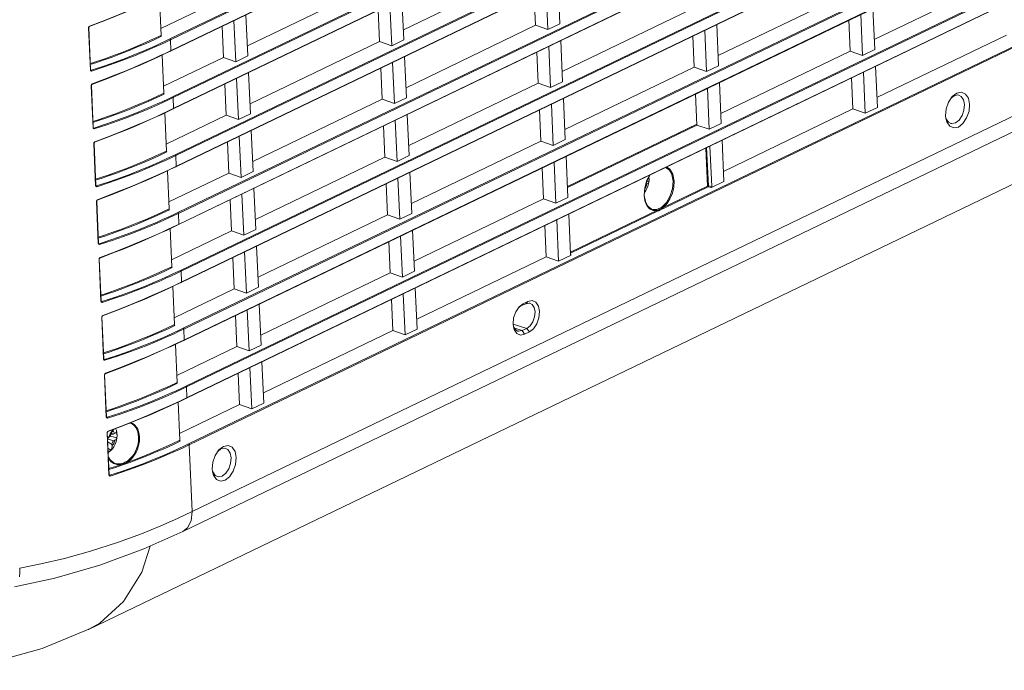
# Model space of a CAD drawing. Header units: millimetres. Extents: x 3925 to 5043, y -86 to 778.
# Tile 26 of 256: x 4085 to 4118, y 70 to 93. Entities that reach past the tile are written whole.
import ezdxf

# ---------------------------------------------------------------- set-up
doc = ezdxf.new("R2010")
doc.units = ezdxf.units.MM
doc.header["$LTSCALE"] = 46.255
for name, color, linetype in [('85-1A626G050DXF_CONTINUOUS_LINE', 7, 'CONTINUOUS'), ('H30-BOTTOM-CDXF_CONTINUOUS_LINE', 7, 'CONTINUOUS'), ('H30-LEFT-COVDXF_CONTINUOUS_LINE', 7, 'CONTINUOUS')]:
    doc.layers.add(name, color=color, linetype=linetype)

msp = doc.modelspace()

# ---------------------------------------------------------------- linework, layer by layer
at = {"layer": '85-1A626G050DXF_CONTINUOUS_LINE', "color": 7, "linetype": 'Continuous', "lineweight": 0}
for p, q in [((4106.1073, 87.0279), (4106.0672, 87.0086)), ((4106.102, 87.1217), (4106.175, 87.1021)), ((4106.1776, 87.1314), (4106.175, 87.1021)), ((4106.0671, 86.7976), (4106.02, 86.7326)), ((4087.8182, 78.4879), (4087.9182, 78.5021)), ((4087.8341, 78.428), (4087.8313, 78.4897)), ((4087.9736, 78.5262), (4087.9335, 78.5068)), ((4088.0096, 78.6892), (4088.0342, 78.6238)), ((4087.7403, 78.2369), (4087.8831, 78.1522)), ((4087.7497, 78.3327), (4087.9441, 78.276)), ((4087.7804, 78.4022), (4087.8341, 78.428)), ((4087.8341, 78.428), (4088.052, 78.3696)), ((4087.8857, 78.0955), (4087.8831, 78.1522)), ((4087.9842, 78.2953), (4087.9441, 78.276)), ((4088.0545, 78.3988), (4088.052, 78.3696)), ((4087.7506, 78.0131), (4087.846, 77.9519)), ((4087.7783, 77.9116), (4087.7558, 77.9015))]:
    msp.add_line(p, q, dxfattribs=at)
for points in [[(4106.1736, 87.2582), (4106.1747, 87.25), (4106.1773, 87.2203), (4106.1787, 87.1905)], [(4106.1755, 87.2617), (4106.1805, 87.1919), (4106.1759, 87.108)], [(4106.1073, 87.0279), (4106.0972, 86.9903), (4106.0843, 86.9537), (4106.0687, 86.9187), (4106.0507, 86.8857), (4106.0315, 86.8566)], [(4106.1759, 87.108), (4106.1616, 87.0253), (4106.1384, 86.9455), (4106.1067, 86.8689), (4106.0671, 86.7976)], [(4106.175, 87.1021), (4106.1678, 87.0809), (4106.154, 87.0612), (4106.1337, 87.0433), (4106.1073, 87.0279)], [(4106.1787, 87.1905), (4106.1788, 87.1609), (4106.1776, 87.1314)], [(4087.864, 78.5677), (4087.866, 78.5504), (4087.8705, 78.5348), (4087.8773, 78.5217), (4087.8861, 78.5116), (4087.8965, 78.5049), (4087.9082, 78.5018), (4087.9182, 78.5021)], [(4087.9053, 78.6094), (4087.9067, 78.6088), (4087.9268, 78.5942), (4087.9449, 78.5754), (4087.9606, 78.5526), (4087.9736, 78.5262)], [(4087.9182, 78.5021), (4087.9207, 78.5025), (4087.9335, 78.5068)], [(4087.9736, 78.5262), (4087.9953, 78.5373), (4088.0131, 78.5482), (4088.027, 78.5585), (4088.0368, 78.5681), (4088.0424, 78.577)], [(4088.0342, 78.6238), (4088.0514, 78.5427), (4088.0574, 78.4593), (4088.0528, 78.3754)], [(4088.0424, 78.577), (4088.0477, 78.5473), (4088.0516, 78.5175), (4088.0543, 78.4877), (4088.0556, 78.458)], [(4087.9441, 78.276), (4087.9315, 78.2681), (4087.9195, 78.257), (4087.9086, 78.243), (4087.8992, 78.2267), (4087.8917, 78.2088), (4087.8864, 78.1899), (4087.8835, 78.1708), (4087.8831, 78.1522)], [(4087.9842, 78.2953), (4087.9741, 78.2578), (4087.9612, 78.2212), (4087.9456, 78.1861), (4087.9276, 78.1532), (4087.9076, 78.1228), (4087.8857, 78.0955)], [(4088.0528, 78.3754), (4088.0385, 78.2928), (4088.0154, 78.2129), (4087.9836, 78.1364), (4087.9441, 78.0651), (4087.897, 78.0001)], [(4088.052, 78.3696), (4088.0447, 78.3484), (4088.0309, 78.3286), (4088.0106, 78.3108), (4087.9842, 78.2953)], [(4088.0556, 78.458), (4088.0557, 78.4283), (4088.0545, 78.3988)], [(4087.897, 78.0001), (4087.8432, 77.9432), (4087.786, 77.8975), (4087.7567, 77.8805)], [(4087.846, 77.9519), (4087.825, 77.9375), (4087.8024, 77.924), (4087.7783, 77.9116)], [(4087.8857, 78.0955), (4087.8856, 78.0679), (4087.8831, 78.0445), (4087.8792, 78.0246), (4087.8743, 78.0074), (4087.8686, 77.992), (4087.862, 77.978), (4087.8545, 77.9646), (4087.846, 77.9519)]]:
    msp.add_lwpolyline(points, dxfattribs=at)
at = {"layer": 'H30-BOTTOM-CDXF_CONTINUOUS_LINE', "color": 7, "linetype": 'Continuous', "lineweight": 0}
for p, q in [((4087.084, 71.8456), (4135.4122, 95.1325)), ((4104.8893, 87.6273), (4104.888, 87.655)), ((4103.8475, 87.1254), (4103.8109, 87.136)), ((4087.0835, 71.8468), (4087.093, 71.8513))]:
    msp.add_line(p, q, dxfattribs=at)
for points in [[(4087.093, 71.8513), (4087.4686, 72.0634), (4088.276, 72.7941), (4088.901, 73.7996), (4089.1858, 74.6859)], [(4076.6871, 71.0703), (4078.376, 70.672), (4080.2129, 70.4536), (4081.9891, 70.4657), (4083.7405, 70.7088), (4085.5036, 71.1946), (4087.093, 71.8513)]]:
    msp.add_lwpolyline(points, dxfattribs=at)
at = {"layer": 'H30-LEFT-COVDXF_CONTINUOUS_LINE', "color": 7, "linetype": 'Continuous', "lineweight": 0}
for p, q in [((4138.188, 115.2532), (4089.8598, 91.9663)), ((4138.2057, 115.2254), (4089.8775, 91.9386)), ((4089.8746, 91.563), (4138.2226, 114.8592)), ((4089.8788, 91.5543), (4138.207, 114.8411)), ((4138.2788, 113.2818), (4089.9505, 89.9949)), ((4138.2964, 113.254), (4089.9682, 89.9672)), ((4089.9654, 89.5916), (4138.3133, 112.8878)), ((4089.9695, 89.5829), (4138.2977, 112.8698)), ((4138.3695, 111.3104), (4090.0413, 88.0236)), ((4138.3872, 111.2826), (4090.0589, 87.9958)), ((4090.0561, 87.6202), (4138.404, 110.9164)), ((4090.0602, 87.6115), (4138.3885, 110.8984)), ((4138.4602, 109.339), (4090.132, 86.0522)), ((4138.4779, 109.3113), (4090.1497, 86.0244)), ((4090.1468, 85.6488), (4138.4947, 108.9451)), ((4090.151, 85.6401), (4138.4792, 108.927)), ((4138.551, 107.3676), (4090.2227, 84.0808)), ((4138.5686, 107.3399), (4090.2404, 84.053)), ((4090.2376, 83.6774), (4138.5855, 106.9737)), ((4090.2417, 83.6688), (4138.5699, 106.9556)), ((4138.6417, 105.3962), (4090.3135, 82.1094)), ((4138.6593, 105.3685), (4090.3311, 82.0816)), ((4090.3283, 81.706), (4138.6762, 105.0023)), ((4090.3324, 81.6974), (4138.6607, 104.9842)), ((4138.7324, 103.4248), (4090.4042, 80.138)), ((4138.7501, 103.3971), (4090.4218, 80.1103)), ((4090.419, 79.7347), (4138.7669, 103.0309)), ((4090.4232, 79.726), (4138.7514, 103.0128)), ((4138.8231, 101.4534), (4090.4949, 78.1666)), ((4138.8408, 101.4257), (4090.5126, 78.1389)), ((4138.9456, 99.148), (4090.6174, 75.8611)), ((4138.6236, 98.467), (4090.2954, 75.1802)), ((4097.8121, 92.2776), (4102.2221, 94.4026)), ((4113.849, 91.9445), (4118.2591, 94.0695)), ((4092.4967, 91.7315), (4096.9067, 93.8565)), ((4102.7336, 92.2839), (4102.669, 93.6871)), ((4103.0787, 93.8844), (4103.1433, 92.4813)), ((4089.5599, 92.09), (4089.5002, 93.389)), ((4089.5491, 92.3263), (4091.5913, 93.3104)), ((4097.7633, 93.3383), (4097.8278, 91.9352)), ((4102.2641, 93.4919), (4102.3129, 92.4312)), ((4108.5336, 91.3984), (4112.9437, 93.5234)), ((4096.9487, 92.9458), (4096.9975, 91.8851)), ((4097.4182, 91.7378), (4097.3536, 93.141)), ((4103.2182, 90.8523), (4107.6283, 92.9773)), ((4113.8002, 93.0053), (4113.8648, 91.6021)), ((4092.1028, 91.1917), (4092.0382, 92.5949)), ((4092.4479, 92.7922), (4092.5124, 91.3891)), ((4112.9856, 92.6127), (4113.0344, 91.552)), ((4113.4552, 91.4047), (4113.3906, 92.8079)), ((4087.1472, 90.9076), (4087.0811, 92.3443)), ((4087.1568, 90.9157), (4087.0907, 92.3523)), ((4087.0952, 92.387), (4087.1179, 92.4044)), ((4091.6333, 92.3997), (4091.6821, 91.339)), ((4097.9028, 90.3062), (4102.3129, 92.4312)), ((4102.3129, 92.4312), (4102.7336, 92.2839)), ((4103.1433, 92.4813), (4102.7336, 92.2839)), ((4108.1398, 90.8586), (4108.0752, 92.2618)), ((4108.4848, 92.4591), (4108.5494, 91.056)), ((4089.8775, 91.9386), (4089.8943, 91.5724)), ((4097.8278, 91.9352), (4097.4182, 91.7378)), ((4103.1694, 91.913), (4103.234, 90.5099)), ((4107.6702, 92.0666), (4107.719, 91.0059)), ((4113.9398, 89.9732), (4118.3498, 92.0981)), ((4089.6914, 91.4755), (4089.8746, 91.563)), ((4092.5874, 89.7601), (4096.9975, 91.8851)), ((4096.9975, 91.8851), (4097.4182, 91.7378)), ((4102.8244, 90.3125), (4102.7598, 91.7157)), ((4113.8648, 91.6021), (4113.4552, 91.4047)), ((4089.3017, 91.2835), (4089.4884, 91.3695)), ((4089.3166, 91.3013), (4089.5035, 91.3874)), ((4089.4884, 91.3695), (4089.676, 91.4575)), ((4089.5035, 91.3874), (4089.6914, 91.4755)), ((4089.6507, 90.1186), (4089.5909, 91.4176)), ((4089.6398, 90.3549), (4091.6821, 91.339)), ((4089.676, 91.4575), (4089.8788, 91.5543)), ((4091.6821, 91.339), (4092.1028, 91.1917)), ((4092.5124, 91.3891), (4092.1028, 91.1917)), ((4097.854, 91.3669), (4097.9186, 89.9638)), ((4102.3548, 91.5205), (4102.4036, 90.4598)), ((4108.6244, 89.4271), (4113.0344, 91.552)), ((4113.0344, 91.552), (4113.4552, 91.4047)), ((4087.174, 90.9031), (4087.1555, 90.9132)), ((4087.1616, 90.9043), (4087.1611, 90.9046)), ((4087.1616, 90.9043), (4087.1614, 90.9044)), ((4097.0394, 90.9744), (4097.0882, 89.9137)), ((4097.509, 89.7664), (4097.4444, 91.1696)), ((4103.3089, 88.8809), (4107.719, 91.0059)), ((4107.719, 91.0059), (4108.1398, 90.8586)), ((4108.5494, 91.056), (4108.1398, 90.8586)), ((4113.8909, 91.0339), (4113.9555, 89.6307)), ((4092.1936, 89.2203), (4092.129, 90.6235)), ((4092.5386, 90.8208), (4092.6032, 89.4177)), ((4113.0763, 90.6413), (4113.1251, 89.5806)), ((4113.5459, 89.4333), (4113.4813, 90.8365)), ((4087.238, 88.9362), (4087.1718, 90.3729)), ((4087.2476, 88.9443), (4087.1814, 90.3809)), ((4087.186, 90.4156), (4087.2086, 90.433)), ((4091.724, 90.4283), (4091.7728, 89.3676)), ((4097.9935, 88.3348), (4102.4036, 90.4598)), ((4102.4036, 90.4598), (4102.8244, 90.3125)), ((4103.234, 90.5099), (4102.8244, 90.3125)), ((4108.2305, 88.8872), (4108.1659, 90.2904)), ((4108.5755, 90.4878), (4108.6401, 89.0846)), ((4089.9682, 89.9672), (4089.9851, 89.601)), ((4092.6781, 87.7887), (4097.0882, 89.9137)), ((4097.0882, 89.9137), (4097.509, 89.7664)), ((4097.9186, 89.9638), (4097.509, 89.7664)), ((4103.2601, 89.9417), (4103.3247, 88.5385)), ((4107.7609, 90.0952), (4107.8097, 89.0345)), ((4116.383, 89.8127), (4116.5094, 90.0014)), ((4116.4831, 89.962), (4116.5746, 90.0329)), ((4116.5094, 90.0014), (4116.6638, 90.1208)), ((4116.5746, 90.0329), (4116.7012, 90.0579)), ((4116.6638, 90.1208), (4116.822, 90.1521)), ((4116.7012, 90.0579), (4116.7355, 90.0513)), ((4089.7668, 89.4861), (4089.9695, 89.5829)), ((4089.7821, 89.5041), (4089.9654, 89.5916)), ((4102.9151, 88.3411), (4102.8505, 89.7443)), ((4108.7151, 87.4557), (4113.1251, 89.5806)), ((4113.1251, 89.5806), (4113.5459, 89.4333)), ((4113.9555, 89.6307), (4113.5459, 89.4333)), ((4089.3924, 89.3122), (4089.5791, 89.3981)), ((4089.4074, 89.33), (4089.5942, 89.416)), ((4089.5791, 89.3981), (4089.7668, 89.4861)), ((4089.5942, 89.416), (4089.7821, 89.5041)), ((4089.7414, 88.1472), (4089.6816, 89.4462)), ((4089.7305, 88.3835), (4091.7728, 89.3676)), ((4091.7728, 89.3676), (4092.1936, 89.2203)), ((4092.6032, 89.4177), (4092.1936, 89.2203)), ((4097.9447, 89.3955), (4098.0093, 87.9924)), ((4102.4455, 89.5491), (4102.4943, 88.4884)), ((4116.2924, 89.2547), (4116.2822, 89.347)), ((4116.3234, 89.1412), (4116.2924, 89.2547)), ((4087.2647, 88.9317), (4087.2462, 88.9418)), ((4087.2523, 88.9329), (4087.2518, 88.9332)), ((4087.2523, 88.9329), (4087.2521, 88.933)), ((4097.1301, 89.003), (4097.1789, 87.9423)), ((4097.5997, 87.795), (4097.5351, 89.1982)), ((4107.8085, 89.0622), (4103.3984, 86.9373)), ((4103.3997, 86.9096), (4107.8097, 89.0345)), ((4107.6317, 88.9771), (4107.633, 88.9494)), ((4107.8097, 89.0345), (4108.2305, 88.8872)), ((4108.6401, 89.0846), (4108.2305, 88.8872)), ((4092.2843, 87.2489), (4092.2197, 88.6521)), ((4092.6293, 88.8494), (4092.6939, 87.4463)), ((4107.1911, 88.7365), (4107.1899, 88.7642)), ((4087.3287, 86.9648), (4087.2626, 88.4015)), ((4087.3383, 86.9729), (4087.2722, 88.4096)), ((4087.2767, 88.4442), (4087.2993, 88.4616)), ((4091.8147, 88.4569), (4091.8635, 87.3962)), ((4098.0843, 86.3635), (4102.4943, 88.4884)), ((4102.4943, 88.4884), (4102.9151, 88.3411)), ((4103.3247, 88.5385), (4102.9151, 88.3411)), ((4108.1746, 86.9536), (4108.1149, 88.2507)), ((4108.2003, 86.9575), (4108.1403, 88.2629)), ((4108.3182, 86.9369), (4108.2546, 88.318)), ((4108.6663, 88.5164), (4108.7308, 87.1132)), ((4090.0589, 87.9958), (4090.0758, 87.6296)), ((4092.7689, 85.8174), (4097.1789, 87.9423)), ((4097.1789, 87.9423), (4097.5997, 87.795)), ((4098.0093, 87.9924), (4097.5997, 87.795)), ((4103.3509, 87.9703), (4103.4154, 86.5671)), ((4105.7793, 88.0845), (4105.8197, 88.0756)), ((4089.8575, 87.5148), (4090.0602, 87.6115)), ((4089.8728, 87.5327), (4090.0561, 87.6202)), ((4102.5362, 87.5777), (4102.5851, 86.517)), ((4103.0058, 86.3697), (4102.9412, 87.7729)), ((4089.4832, 87.3408), (4089.6698, 87.4268)), ((4089.4981, 87.3586), (4089.685, 87.4446)), ((4089.6698, 87.4268), (4089.8575, 87.5148)), ((4089.685, 87.4446), (4089.8728, 87.5327)), ((4089.8321, 86.1758), (4089.7723, 87.4748)), ((4089.8212, 86.4122), (4091.8635, 87.3962)), ((4091.8635, 87.3962), (4092.2843, 87.2489)), ((4092.6939, 87.4463), (4092.2843, 87.2489)), ((4097.6904, 85.8236), (4097.6258, 87.2268)), ((4098.0355, 87.4242), (4098.1, 86.021)), ((4087.3554, 86.9603), (4087.3369, 86.9704)), ((4087.343, 86.9616), (4087.3426, 86.9618)), ((4087.343, 86.9616), (4087.3428, 86.9616)), ((4092.7201, 86.8781), (4092.7846, 85.4749)), ((4097.2208, 87.0316), (4097.2697, 85.9709)), ((4108.1746, 86.9536), (4106.6555, 86.2216)), ((4108.1923, 86.9258), (4106.6731, 86.1938)), ((4108.3021, 86.9066), (4108.1923, 86.9258)), ((4108.3182, 86.9369), (4108.2003, 86.9575)), ((4108.7308, 87.1132), (4108.3021, 86.9066)), ((4092.375, 85.2775), (4092.3104, 86.6807)), ((4103.4154, 86.5671), (4103.0058, 86.3697)), ((4106.0385, 86.4454), (4106.0104, 86.6318)), ((4087.4194, 84.9935), (4087.3533, 86.4301)), ((4087.429, 85.0015), (4087.3629, 86.4382)), ((4087.3674, 86.4729), (4087.3901, 86.4902)), ((4091.9054, 86.4855), (4091.9543, 85.4248)), ((4098.175, 84.3921), (4102.5851, 86.517)), ((4102.5851, 86.517), (4103.0058, 86.3697)), ((4106.1025, 86.2921), (4106.0385, 86.4454)), ((4090.1497, 86.0244), (4090.1665, 85.6582)), ((4092.8596, 83.846), (4097.2697, 85.9709)), ((4097.2697, 85.9709), (4097.6904, 85.8236)), ((4098.1, 86.021), (4097.6904, 85.8236)), ((4103.4436, 85.9998), (4103.5072, 84.6187)), ((4106.4492, 86.1222), (4103.5033, 84.7027)), ((4106.4668, 86.0944), (4103.5049, 84.6673)), ((4089.7606, 85.4554), (4089.9482, 85.5434)), ((4089.7757, 85.4733), (4089.9636, 85.5613)), ((4089.9482, 85.5434), (4090.151, 85.6401)), ((4089.9636, 85.5613), (4090.1468, 85.6488)), ((4102.627, 85.6064), (4102.6758, 84.5456)), ((4103.0965, 84.3983), (4103.032, 85.8015)), ((4089.5739, 85.3694), (4089.7606, 85.4554)), ((4089.5888, 85.3872), (4089.7757, 85.4733)), ((4089.9229, 84.2044), (4089.8631, 85.5034)), ((4089.912, 84.4408), (4091.9543, 85.4248)), ((4091.9543, 85.4248), (4092.375, 85.2775)), ((4092.7846, 85.4749), (4092.375, 85.2775)), ((4097.7811, 83.8522), (4097.7166, 85.2554)), ((4098.1262, 85.4528), (4098.1908, 84.0496)), ((4087.4461, 84.989), (4087.4277, 84.999)), ((4087.4338, 84.9902), (4087.4333, 84.9904)), ((4087.4337, 84.9902), (4087.4336, 84.9902)), ((4092.8108, 84.9067), (4092.8754, 83.5035)), ((4097.3116, 85.0602), (4097.3604, 83.9995)), ((4092.4657, 83.3061), (4092.4012, 84.7093)), ((4098.2657, 82.4207), (4102.6758, 84.5456)), ((4102.6758, 84.5456), (4103.0965, 84.3983)), ((4103.5253, 84.6049), (4103.0965, 84.3983)), ((4103.5253, 84.6049), (4103.5179, 84.6127)), ((4087.5102, 83.0221), (4087.444, 84.4587)), ((4087.5197, 83.0301), (4087.4536, 84.4668)), ((4087.4582, 84.5015), (4087.4808, 84.5188)), ((4091.9962, 84.5141), (4092.045, 83.4534)), ((4090.2404, 84.053), (4090.2572, 83.6868)), ((4092.9503, 81.8746), (4097.3604, 83.9995)), ((4097.3604, 83.9995), (4097.7811, 83.8522)), ((4098.1908, 84.0496), (4097.7811, 83.8522)), ((4089.8513, 83.484), (4090.039, 83.572)), ((4089.8664, 83.5019), (4090.0543, 83.59)), ((4090.0136, 82.233), (4089.9538, 83.532)), ((4090.039, 83.572), (4090.2417, 83.6688)), ((4090.0543, 83.59), (4090.2376, 83.6774)), ((4089.6646, 83.398), (4089.8513, 83.484)), ((4089.6796, 83.4158), (4089.8664, 83.5019)), ((4090.0027, 82.4694), (4092.045, 83.4534)), ((4092.045, 83.4534), (4092.4657, 83.3061)), ((4092.8754, 83.5035), (4092.4657, 83.3061)), ((4097.8719, 81.8808), (4097.8073, 83.284)), ((4098.2169, 83.4814), (4098.2815, 82.0782)), ((4087.5369, 83.0176), (4087.5184, 83.0276)), ((4087.5245, 83.0188), (4087.524, 83.019)), ((4087.5245, 83.0188), (4087.5243, 83.0189)), ((4092.9015, 82.9353), (4092.9661, 81.5321)), ((4097.4023, 83.0889), (4097.4511, 82.0282)), ((4101.7515, 82.8358), (4101.8904, 82.9433)), ((4101.7593, 82.8256), (4101.8139, 82.8679)), ((4101.8139, 82.8679), (4101.9772, 82.9465)), ((4101.8904, 82.9433), (4101.8139, 82.8679)), ((4101.8904, 82.9433), (4102.0537, 83.022)), ((4102.0537, 83.022), (4101.9772, 82.9465)), ((4101.9772, 82.9465), (4102.0935, 82.9692)), ((4102.0537, 83.022), (4102.1961, 83.0502)), ((4102.0935, 82.9692), (4102.12, 82.9643)), ((4087.5489, 82.5301), (4087.5715, 82.5474)), ((4092.0869, 82.5428), (4092.1357, 81.482)), ((4092.5565, 81.3347), (4092.4919, 82.7379)), ((4101.6377, 82.6661), (4101.7515, 82.8358)), ((4087.6009, 81.0507), (4087.5348, 82.4873)), ((4087.6105, 81.0587), (4087.5444, 82.4954)), ((4101.5561, 82.1638), (4101.547, 82.2469)), ((4102.0159, 82.1058), (4101.5479, 82.2517)), ((4090.3311, 82.0816), (4090.348, 81.7154)), ((4093.0411, 79.9032), (4097.4511, 82.0282)), ((4097.4511, 82.0282), (4097.8719, 81.8808)), ((4098.2815, 82.0782), (4097.8719, 81.8808)), ((4101.5841, 82.0616), (4101.5561, 82.1638)), ((4101.8526, 82.0271), (4101.5979, 82.1065)), ((4102.0159, 82.1058), (4101.8526, 82.0271)), ((4101.9382, 81.9045), (4101.8526, 82.0271)), ((4102.1015, 81.9832), (4101.9382, 81.9045)), ((4102.1015, 81.9832), (4102.0159, 82.1058)), ((4089.7554, 81.4266), (4089.942, 81.5126)), ((4089.7703, 81.4444), (4089.9571, 81.5305)), ((4089.942, 81.5126), (4090.1297, 81.6006)), ((4089.9571, 81.5305), (4090.145, 81.6186)), ((4090.1043, 80.2616), (4090.0445, 81.5606)), ((4090.1297, 81.6006), (4090.3324, 81.6974)), ((4090.145, 81.6186), (4090.3283, 81.706)), ((4092.9661, 81.5321), (4092.5565, 81.3347)), ((4090.0934, 80.498), (4092.1357, 81.482)), ((4092.1357, 81.482), (4092.5565, 81.3347)), ((4087.6276, 81.0462), (4087.6091, 81.0563)), ((4087.6152, 81.0474), (4087.6148, 81.0476)), ((4087.6152, 81.0474), (4087.615, 81.0475)), ((4092.9922, 80.9639), (4093.0568, 79.5607)), ((4087.6916, 79.0793), (4087.6255, 80.5159)), ((4087.7012, 79.0874), (4087.6351, 80.524)), ((4087.6396, 80.5587), (4087.6622, 80.576)), ((4092.1776, 80.5714), (4092.2264, 79.5107)), ((4092.6472, 79.3633), (4092.5826, 80.7665)), ((4090.4218, 80.1103), (4090.4387, 79.7441)), ((4089.8461, 79.4552), (4090.0327, 79.5412)), ((4089.861, 79.473), (4090.0479, 79.5591)), ((4090.0327, 79.5412), (4090.2204, 79.6292)), ((4090.0479, 79.5591), (4090.2358, 79.6472)), ((4090.195, 78.2903), (4090.1353, 79.5893)), ((4090.1842, 78.5266), (4092.2264, 79.5107)), ((4090.2204, 79.6292), (4090.4232, 79.726)), ((4090.2358, 79.6472), (4090.419, 79.7347)), ((4092.2264, 79.5107), (4092.6472, 79.3633)), ((4093.0568, 79.5607), (4092.6472, 79.3633)), ((4088.1493, 79.2149), (4087.7183, 79.0748)), ((4088.1641, 79.186), (4087.7326, 79.0456)), ((4087.7183, 79.0748), (4087.6999, 79.0849)), ((4087.7059, 79.076), (4087.7055, 79.0762)), ((4087.7059, 79.076), (4087.7058, 79.0761)), ((4088.1666, 78.7483), (4088.5396, 78.8951)), ((4088.1793, 78.7653), (4088.5529, 78.9122)), ((4087.7823, 77.1079), (4087.7162, 78.5445)), ((4087.7919, 77.116), (4087.7258, 78.5526)), ((4087.7303, 78.5873), (4087.753, 78.6046)), ((4087.7304, 78.3193), (4087.821, 78.5148)), ((4087.7372, 78.3043), (4087.8296, 78.5137)), ((4087.7409, 78.5879), (4088.1666, 78.7483)), ((4087.753, 78.6046), (4088.1793, 78.7653)), ((4087.821, 78.5148), (4087.9298, 78.6591)), ((4087.8296, 78.5137), (4087.9509, 78.6671)), ((4089.4487, 77.9523), (4089.7091, 78.066)), ((4090.6174, 75.8611), (4090.5126, 78.1389)), ((4091.4025, 77.7759), (4091.5289, 77.9646)), ((4091.5026, 77.9253), (4091.5941, 77.9961)), ((4091.5289, 77.9646), (4091.6834, 78.084)), ((4091.5941, 77.9961), (4091.7207, 78.0212)), ((4091.6834, 78.084), (4091.8416, 78.1154)), ((4091.7207, 78.0212), (4091.755, 78.0145)), ((4087.9682, 77.5151), (4087.9675, 77.5154)), ((4088.0414, 77.4938), (4087.9682, 77.5151)), ((4088.1084, 77.4871), (4088.0414, 77.4938)), ((4088.1635, 77.4896), (4088.1084, 77.4871)), ((4087.7814, 77.2935), (4088.0048, 77.3669)), ((4088.0048, 77.3669), (4088.2548, 77.4527)), ((4088.0061, 77.4012), (4088.1762, 77.4593)), ((4088.1762, 77.4593), (4088.2252, 77.4717)), ((4091.312, 77.2179), (4091.3017, 77.3102)), ((4091.3429, 77.1044), (4091.312, 77.2179)), ((4087.8091, 77.1034), (4087.7906, 77.1135)), ((4087.7967, 77.1046), (4087.7962, 77.1048)), ((4087.7967, 77.1046), (4087.7965, 77.1047))]:
    msp.add_line(p, q, dxfattribs=at)
for points in [[(4087.1058, 92.3877), (4087.5315, 92.5481), (4087.9045, 92.6948), (4088.2327, 92.8287), (4088.5224, 92.9507), (4088.7789, 93.0616), (4089.0073, 93.1628), (4089.211, 93.2549)], [(4087.1179, 92.4044), (4087.5442, 92.565), (4087.9178, 92.7119), (4088.2465, 92.846), (4088.5365, 92.9681), (4088.7933, 93.0792), (4089.022, 93.1805), (4089.2259, 93.2727)], [(4087.0811, 92.3443), (4087.0841, 92.3659), (4087.0952, 92.387)], [(4087.0811, 92.3443), (4087.0891, 92.3487), (4087.0907, 92.3523)], [(4087.0907, 92.3522), (4087.0942, 92.3696), (4087.105, 92.3842), (4087.1109, 92.3877)], [(4087.1109, 92.3877), (4087.1124, 92.3885), (4087.1168, 92.3945), (4087.1178, 92.4044)], [(4087.1463, 91.0932), (4087.3697, 91.1666), (4087.6197, 91.2524), (4087.8916, 91.3502), (4088.1766, 91.4576), (4088.4674, 91.5726), (4088.7584, 91.6932), (4089.044, 91.8169), (4089.3172, 91.9401), (4089.5758, 92.0614)], [(4087.1471, 91.1273), (4087.3552, 91.1957), (4087.605, 91.2814), (4087.8768, 91.3791), (4088.1616, 91.4865), (4088.4522, 91.6015), (4088.7431, 91.722), (4089.0285, 91.8456), (4089.3015, 91.9688), (4089.5599, 92.09)], [(4089.8598, 91.9663), (4089.6975, 91.889), (4089.5267, 91.8095), (4089.3385, 91.724)], [(4089.8775, 91.9386), (4089.715, 91.8612), (4089.544, 91.7816), (4089.3556, 91.696)], [(4089.5599, 92.09), (4089.5648, 92.0732), (4089.5758, 92.0614)], [(4089.8775, 91.9386), (4089.8748, 91.9499), (4089.8684, 91.96), (4089.8598, 91.9663)], [(4089.3385, 91.724), (4089.1293, 91.6317), (4088.8948, 91.5316), (4088.6302, 91.4229), (4088.3304, 91.3051), (4087.9904, 91.1783), (4087.6049, 91.0432), (4087.174, 90.9031)], [(4089.3556, 91.696), (4089.1461, 91.6036), (4088.9114, 91.5034), (4088.6465, 91.3946), (4088.3463, 91.2766), (4088.0059, 91.1496), (4087.6198, 91.0143), (4087.1882, 90.8739)], [(4089.8943, 91.5724), (4089.8927, 91.5623), (4089.887, 91.5558), (4089.8788, 91.5543)], [(4087.1965, 90.4163), (4087.6222, 90.5767), (4087.9952, 90.7234), (4088.3235, 90.8573), (4088.6132, 90.9793), (4088.8696, 91.0902), (4089.098, 91.1914), (4089.3017, 91.2835)], [(4087.2086, 90.433), (4087.635, 90.5936), (4088.0085, 90.7405), (4088.3372, 90.8746), (4088.6273, 90.9967), (4088.884, 91.1078), (4089.1127, 91.2091), (4089.3166, 91.3013)], [(4087.1568, 90.9157), (4087.1552, 90.9121), (4087.1472, 90.9076)], [(4087.1882, 90.8739), (4087.1709, 90.8732), (4087.156, 90.8829), (4087.1472, 90.9076)], [(4087.1614, 90.9044), (4087.1605, 90.905), (4087.157, 90.9133), (4087.1568, 90.9157)], [(4087.1741, 90.9031), (4087.1646, 90.9031), (4087.1616, 90.9043)], [(4087.1883, 90.8739), (4087.1862, 90.8855), (4087.1811, 90.896), (4087.1741, 90.9031)], [(4087.1718, 90.3729), (4087.1749, 90.3945), (4087.186, 90.4156)], [(4087.1718, 90.3729), (4087.1798, 90.3774), (4087.1814, 90.3809)], [(4087.1814, 90.3808), (4087.1849, 90.3982), (4087.1957, 90.4128), (4087.2016, 90.4163)], [(4087.2016, 90.4163), (4087.2031, 90.4171), (4087.2075, 90.4231), (4087.2086, 90.433)], [(4087.237, 89.1218), (4087.4605, 89.1952), (4087.7104, 89.281), (4087.9824, 89.3788), (4088.2673, 89.4863), (4088.5581, 89.6013), (4088.8491, 89.7218), (4089.1348, 89.8455), (4089.4079, 89.9687), (4089.6666, 90.09)], [(4087.2378, 89.1559), (4087.446, 89.2243), (4087.6958, 89.31), (4087.9676, 89.4077), (4088.2524, 89.5151), (4088.543, 89.6301), (4088.8338, 89.7506), (4089.1193, 89.8742), (4089.3922, 89.9974), (4089.6507, 90.1186)], [(4089.9505, 89.9949), (4089.7883, 89.9176), (4089.6174, 89.8381), (4089.4292, 89.7526)], [(4089.9682, 89.9672), (4089.8058, 89.8898), (4089.6347, 89.8102), (4089.4463, 89.7246)], [(4089.6507, 90.1186), (4089.6556, 90.1018), (4089.6666, 90.09)], [(4089.9682, 89.9672), (4089.9655, 89.9786), (4089.9592, 89.9886), (4089.9505, 89.9949)], [(4116.7355, 90.0513), (4116.8118, 90.0089), (4116.8894, 89.8932), (4116.9224, 89.7285)], [(4116.822, 90.1521), (4116.9603, 90.0908), (4117.0573, 89.9462), (4117.0985, 89.7404)], [(4089.4292, 89.7526), (4089.22, 89.6603), (4088.9855, 89.5602), (4088.7209, 89.4515), (4088.4212, 89.3337), (4088.0812, 89.2069), (4087.6956, 89.0718), (4087.2647, 88.9317)], [(4089.4463, 89.7246), (4089.2369, 89.6322), (4089.0021, 89.532), (4088.7372, 89.4232), (4088.4371, 89.3052), (4088.0966, 89.1782), (4087.7105, 89.0429), (4087.2789, 88.9025)], [(4089.9851, 89.601), (4089.9834, 89.5909), (4089.9778, 89.5844), (4089.9695, 89.5829)], [(4116.2822, 89.347), (4116.3031, 89.5828), (4116.383, 89.8127)], [(4117.0985, 89.7404), (4117.0777, 89.5046), (4116.9978, 89.2747), (4116.8711, 89.0858), (4116.7169, 88.9666), (4116.5587, 88.9353), (4116.4205, 88.9966), (4116.3234, 89.1412)], [(4116.9224, 89.7285), (4116.9057, 89.5399), (4116.8418, 89.356), (4116.7405, 89.2049), (4116.6171, 89.1095), (4116.4905, 89.0844), (4116.4562, 89.0911)], [(4087.2873, 88.4449), (4087.7129, 88.6053), (4088.0859, 88.752), (4088.4142, 88.8859), (4088.7039, 89.0079), (4088.9603, 89.1188), (4089.1887, 89.22), (4089.3924, 89.3122)], [(4087.2993, 88.4616), (4087.7257, 88.6222), (4088.0992, 88.7691), (4088.4279, 88.9032), (4088.718, 89.0253), (4088.9748, 89.1364), (4089.2034, 89.2377), (4089.4074, 89.33)], [(4116.4562, 89.0911), (4116.3799, 89.1335), (4116.3023, 89.2492), (4116.3002, 89.2568)], [(4087.2476, 88.9443), (4087.246, 88.9407), (4087.238, 88.9362)], [(4087.2789, 88.9025), (4087.2616, 88.9018), (4087.2467, 88.9115), (4087.238, 88.9362)], [(4087.2521, 88.933), (4087.2513, 88.9336), (4087.2478, 88.9419), (4087.2476, 88.9443)], [(4087.2648, 88.9317), (4087.2554, 88.9317), (4087.2523, 88.9329)], [(4087.279, 88.9025), (4087.277, 88.9141), (4087.2718, 88.9246), (4087.2648, 88.9317)], [(4087.2626, 88.4015), (4087.2656, 88.4231), (4087.2767, 88.4442)], [(4087.2626, 88.4015), (4087.2706, 88.406), (4087.2722, 88.4096)], [(4087.2722, 88.4094), (4087.2757, 88.4268), (4087.2865, 88.4414), (4087.2923, 88.4449)], [(4087.2923, 88.4449), (4087.2939, 88.4457), (4087.2982, 88.4517), (4087.2993, 88.4616)], [(4087.3278, 87.1504), (4087.5512, 87.2238), (4087.8011, 87.3096), (4088.0731, 87.4074), (4088.3581, 87.5149), (4088.6488, 87.6299), (4088.9399, 87.7504), (4089.2255, 87.8741), (4089.4987, 87.9974), (4089.7573, 88.1186)], [(4087.3285, 87.1845), (4087.5367, 87.2529), (4087.7865, 87.3386), (4088.0583, 87.4363), (4088.3431, 87.5437), (4088.6337, 87.6587), (4088.9246, 87.7792), (4089.21, 87.9028), (4089.4829, 88.026), (4089.7414, 88.1472)], [(4090.0413, 88.0236), (4089.879, 87.9462), (4089.7082, 87.8667), (4089.5199, 87.7812)], [(4090.0589, 87.9958), (4089.8965, 87.9184), (4089.7255, 87.8388), (4089.537, 87.7532)], [(4089.7414, 88.1472), (4089.7463, 88.1304), (4089.7573, 88.1186)], [(4090.0589, 87.9958), (4090.0563, 88.0072), (4090.0499, 88.0172), (4090.0413, 88.0236)], [(4089.5199, 87.7812), (4089.3107, 87.689), (4089.0762, 87.5889), (4088.8117, 87.4802), (4088.5119, 87.3623), (4088.1719, 87.2355), (4087.7864, 87.1004), (4087.3554, 86.9603)], [(4089.537, 87.7532), (4089.3276, 87.6609), (4089.0928, 87.5606), (4088.8279, 87.4518), (4088.5278, 87.3338), (4088.1873, 87.2068), (4087.8012, 87.0715), (4087.3697, 86.9311)], [(4090.0758, 87.6296), (4090.0741, 87.6195), (4090.0685, 87.613), (4090.0602, 87.6115)], [(4106.7438, 87.59), (4106.8598, 87.5125), (4106.9551, 87.3441), (4106.9958, 87.1199)], [(4106.7741, 87.6047), (4106.8882, 87.529), (4106.9871, 87.3548), (4107.0293, 87.1227)], [(4087.378, 86.4735), (4087.8037, 86.6339), (4088.1767, 86.7806), (4088.5049, 86.9145), (4088.7946, 87.0365), (4089.0511, 87.1475), (4089.2795, 87.2486), (4089.4832, 87.3408)], [(4087.3901, 86.4902), (4087.8164, 86.6508), (4088.1899, 86.7977), (4088.5187, 86.9318), (4088.8087, 87.054), (4089.0655, 87.165), (4089.2942, 87.2663), (4089.4981, 87.3586)], [(4106.0104, 86.6318), (4106.0296, 86.892), (4106.1079, 87.1513), (4106.2107, 87.3332)], [(4106.2144, 87.3349), (4106.1029, 87.1249), (4106.0332, 86.8815), (4106.0165, 86.6384)], [(4087.3383, 86.9729), (4087.3367, 86.9693), (4087.3287, 86.9648)], [(4087.3697, 86.9311), (4087.3523, 86.9305), (4087.3374, 86.9401), (4087.3287, 86.9648)], [(4087.3428, 86.9616), (4087.342, 86.9622), (4087.3385, 86.9705), (4087.3383, 86.9729)], [(4087.3555, 86.9603), (4087.3461, 86.9603), (4087.343, 86.9616)], [(4087.3697, 86.9311), (4087.3677, 86.9427), (4087.3626, 86.9532), (4087.3555, 86.9603)], [(4106.9958, 87.1199), (4106.977, 86.8671), (4106.901, 86.6161), (4106.777, 86.3972), (4106.6198, 86.2368), (4106.4485, 86.1543), (4106.2838, 86.1596), (4106.2616, 86.1677)], [(4107.0293, 87.1227), (4107.0192, 86.9185), (4106.972, 86.7115), (4106.8911, 86.517), (4106.7829, 86.3496), (4106.6555, 86.2216)], [(4108.2003, 86.9575), (4108.191, 86.9575), (4108.182, 86.9561), (4108.1746, 86.9536)], [(4108.1746, 86.9536), (4108.1772, 86.9423), (4108.1836, 86.9323), (4108.1923, 86.9258)], [(4108.1923, 86.9258), (4108.1958, 86.9338), (4108.1987, 86.9454), (4108.2003, 86.9575)], [(4106.0165, 86.6384), (4106.053, 86.4264), (4106.1373, 86.2641), (4106.2616, 86.1677)], [(4087.3533, 86.4301), (4087.3563, 86.4517), (4087.3674, 86.4729)], [(4087.3533, 86.4301), (4087.3613, 86.4346), (4087.3629, 86.4382)], [(4087.3629, 86.438), (4087.3664, 86.4554), (4087.3772, 86.47), (4087.3831, 86.4736)], [(4087.3831, 86.4736), (4087.3846, 86.4743), (4087.389, 86.4803), (4087.39, 86.4902)], [(4106.4492, 86.1222), (4106.3159, 86.1245), (4106.1973, 86.1825), (4106.1025, 86.2921)], [(4106.6554, 86.2216), (4106.6164, 86.1984), (4106.5814, 86.1797), (4106.5509, 86.1646), (4106.5205, 86.1504), (4106.4867, 86.136), (4106.4492, 86.1222)], [(4106.6555, 86.2216), (4106.6581, 86.2102), (4106.6645, 86.2002), (4106.6731, 86.1938)], [(4087.4185, 85.179), (4087.6419, 85.2524), (4087.8919, 85.3382), (4088.1638, 85.436), (4088.4488, 85.5435), (4088.7396, 85.6585), (4089.0306, 85.779), (4089.3162, 85.9027), (4089.5894, 86.026), (4089.848, 86.1472)], [(4087.4193, 85.2131), (4087.6274, 85.2815), (4087.8772, 85.3672), (4088.149, 85.4649), (4088.4338, 85.5723), (4088.7244, 85.6873), (4089.0153, 85.8078), (4089.3007, 85.9314), (4089.5737, 86.0546), (4089.8321, 86.1758)], [(4090.132, 86.0522), (4089.9697, 85.9748), (4089.7989, 85.8953), (4089.6107, 85.8098)], [(4090.1497, 86.0244), (4089.9872, 85.947), (4089.8162, 85.8674), (4089.6278, 85.7818)], [(4089.8321, 86.1758), (4089.837, 86.159), (4089.848, 86.1472)], [(4090.1497, 86.0244), (4090.147, 86.0358), (4090.1406, 86.0458), (4090.132, 86.0522)], [(4106.4492, 86.1222), (4106.4518, 86.1108), (4106.4582, 86.1008), (4106.4668, 86.0944)], [(4106.6731, 86.1938), (4106.6318, 86.1747), (4106.591, 86.156), (4106.5501, 86.1364), (4106.5087, 86.1154), (4106.4668, 86.0944)], [(4089.6107, 85.8098), (4089.4015, 85.7176), (4089.1669, 85.6175), (4088.9024, 85.5088), (4088.6026, 85.3909), (4088.2626, 85.2641), (4087.8771, 85.129), (4087.4461, 84.989)], [(4089.6278, 85.7818), (4089.4183, 85.6895), (4089.1835, 85.5892), (4088.9187, 85.4804), (4088.6185, 85.3624), (4088.2781, 85.2354), (4087.892, 85.1001), (4087.4604, 84.9597)], [(4090.1665, 85.6582), (4090.1648, 85.6481), (4090.1592, 85.6416), (4090.151, 85.6401)], [(4087.4687, 84.5021), (4087.8944, 84.6625), (4088.2674, 84.8092), (4088.5956, 84.9432), (4088.8853, 85.0651), (4089.1418, 85.1761), (4089.3702, 85.2772), (4089.5739, 85.3694)], [(4087.4808, 84.5188), (4087.9071, 84.6794), (4088.2807, 84.8263), (4088.6094, 84.9604), (4088.8995, 85.0826), (4089.1562, 85.1936), (4089.3849, 85.2949), (4089.5888, 85.3872)], [(4087.429, 85.0015), (4087.4274, 84.9979), (4087.4194, 84.9935)], [(4087.4604, 84.9597), (4087.443, 84.9591), (4087.4281, 84.9687), (4087.4194, 84.9935)], [(4087.4336, 84.9902), (4087.4327, 84.9908), (4087.4292, 84.9991), (4087.429, 85.0015)], [(4087.4463, 84.9889), (4087.4368, 84.989), (4087.4338, 84.9902)], [(4087.4605, 84.9597), (4087.4584, 84.9713), (4087.4533, 84.9819), (4087.4463, 84.9889)], [(4087.444, 84.4587), (4087.447, 84.4803), (4087.4582, 84.5015)], [(4087.444, 84.4587), (4087.452, 84.4632), (4087.4536, 84.4668)], [(4087.4536, 84.4665), (4087.4571, 84.4839), (4087.4679, 84.4986), (4087.4738, 84.5022)], [(4087.4738, 84.5022), (4087.4753, 84.5029), (4087.4797, 84.5089), (4087.4808, 84.5188)], [(4087.51, 83.2417), (4087.7182, 83.3101), (4087.9679, 83.3958), (4088.2398, 83.4935), (4088.5245, 83.6009), (4088.8152, 83.7159), (4089.106, 83.8364), (4089.3915, 83.96), (4089.6644, 84.0832), (4089.9229, 84.2044)], [(4089.9229, 84.2044), (4089.9277, 84.1876), (4089.9387, 84.1758)], [(4087.5092, 83.2077), (4087.7326, 83.2811), (4087.9826, 83.3668), (4088.2546, 83.4646), (4088.5395, 83.5721), (4088.8303, 83.6871), (4089.1213, 83.8076), (4089.4069, 83.9313), (4089.6801, 84.0546), (4089.9387, 84.1758)], [(4090.2227, 84.0808), (4090.0605, 84.0034), (4089.8896, 83.9239), (4089.7014, 83.8385)], [(4090.2404, 84.053), (4090.078, 83.9756), (4089.9069, 83.896), (4089.7185, 83.8105)], [(4090.2404, 84.053), (4090.2377, 84.0644), (4090.2314, 84.0744), (4090.2227, 84.0808)], [(4089.7014, 83.8385), (4089.4922, 83.7462), (4089.2577, 83.6461), (4088.9931, 83.5374), (4088.6933, 83.4195), (4088.3534, 83.2927), (4087.9678, 83.1576), (4087.5369, 83.0176)], [(4089.7185, 83.8105), (4089.5091, 83.7181), (4089.2743, 83.6179), (4089.0094, 83.509), (4088.7092, 83.391), (4088.3688, 83.2641), (4087.9827, 83.1287), (4087.5511, 82.9884)], [(4090.2572, 83.6868), (4090.2556, 83.6767), (4090.25, 83.6702), (4090.2417, 83.6688)], [(4087.5595, 82.5307), (4087.9851, 82.6911), (4088.3581, 82.8378), (4088.6864, 82.9718), (4088.9761, 83.0937), (4089.2325, 83.2047), (4089.4609, 83.3058), (4089.6646, 83.398)], [(4087.5715, 82.5474), (4087.9979, 82.708), (4088.3714, 82.855), (4088.7001, 82.9891), (4088.9902, 83.1112), (4089.247, 83.2223), (4089.4756, 83.3235), (4089.6796, 83.4158)], [(4087.5197, 83.0301), (4087.5182, 83.0265), (4087.5102, 83.0221)], [(4087.5511, 82.9884), (4087.5338, 82.9877), (4087.5189, 82.9973), (4087.5102, 83.0221)], [(4087.5243, 83.0189), (4087.5235, 83.0194), (4087.52, 83.0278), (4087.5197, 83.0301)], [(4087.537, 83.0175), (4087.5276, 83.0176), (4087.5245, 83.0188)], [(4087.5512, 82.9884), (4087.5491, 82.9999), (4087.544, 83.0105), (4087.537, 83.0175)], [(4102.12, 82.9643), (4102.1942, 82.9237), (4102.2642, 82.8185), (4102.2939, 82.6694), (4102.2789, 82.4988), (4102.2214, 82.3322), (4102.1292, 82.1937), (4102.0159, 82.1058)], [(4102.1961, 83.0502), (4102.3205, 82.995), (4102.4079, 82.8649), (4102.445, 82.6796), (4102.4262, 82.4673), (4102.3542, 82.2604), (4102.2402, 82.0904), (4102.1015, 81.9832)], [(4087.5348, 82.4873), (4087.5378, 82.5089), (4087.5489, 82.5301)], [(4087.5444, 82.4953), (4087.5479, 82.5126), (4087.5586, 82.5272), (4087.5645, 82.5308)], [(4087.5645, 82.5308), (4087.5661, 82.5315), (4087.5704, 82.5375), (4087.5715, 82.5474)], [(4101.547, 82.2469), (4101.5658, 82.4591), (4101.6377, 82.6661)], [(4087.5348, 82.4873), (4087.5428, 82.4918), (4087.5444, 82.4954)], [(4087.5999, 81.2363), (4087.8234, 81.3097), (4088.0733, 81.3954), (4088.3453, 81.4932), (4088.6302, 81.6007), (4088.921, 81.7157), (4089.2121, 81.8362), (4089.4977, 81.9599), (4089.7708, 82.0832), (4090.0295, 82.2045)], [(4087.6007, 81.2703), (4087.8089, 81.3387), (4088.0587, 81.4244), (4088.3305, 81.5221), (4088.6153, 81.6296), (4088.9059, 81.7445), (4089.1968, 81.865), (4089.4822, 81.9886), (4089.7551, 82.1118), (4090.0136, 82.233)], [(4090.0136, 82.233), (4090.0185, 82.2162), (4090.0295, 82.2045)], [(4089.7921, 81.8671), (4089.5829, 81.7748), (4089.3484, 81.6747), (4089.0839, 81.566), (4088.7841, 81.4482), (4088.4441, 81.3214), (4088.0585, 81.1863), (4087.6276, 81.0462)], [(4089.8092, 81.8391), (4089.5998, 81.7467), (4089.365, 81.6465), (4089.1001, 81.5376), (4088.8, 81.4196), (4088.4595, 81.2927), (4088.0734, 81.1574), (4087.6419, 81.017)], [(4090.3135, 82.1094), (4090.1512, 82.0321), (4089.9803, 81.9525), (4089.7921, 81.8671)], [(4090.3311, 82.0816), (4090.1687, 82.0042), (4089.9977, 81.9246), (4089.8092, 81.8391)], [(4090.3311, 82.0816), (4090.3285, 82.093), (4090.3221, 82.103), (4090.3135, 82.1094)], [(4101.7024, 82.0114), (4101.6356, 82.0499), (4101.5656, 82.1551), (4101.5628, 82.1656)], [(4101.9382, 81.9045), (4101.7959, 81.8763), (4101.6715, 81.9315), (4101.5841, 82.0616)], [(4101.8526, 82.0271), (4101.7363, 82.0044), (4101.7024, 82.0114)], [(4090.348, 81.7154), (4090.3463, 81.7054), (4090.3407, 81.6988), (4090.3324, 81.6974)], [(4087.6502, 80.5593), (4088.0759, 80.7197), (4088.4488, 80.8664), (4088.7771, 81.0004), (4089.0668, 81.1223), (4089.3233, 81.2333), (4089.5516, 81.3345), (4089.7554, 81.4266)], [(4087.6622, 80.576), (4088.0886, 80.7367), (4088.4621, 80.8836), (4088.7908, 81.0177), (4089.0809, 81.1398), (4089.3377, 81.2509), (4089.5663, 81.3522), (4089.7703, 81.4444)], [(4087.6105, 81.0587), (4087.6089, 81.0552), (4087.6009, 81.0507)], [(4087.6419, 81.017), (4087.6245, 81.0163), (4087.6096, 81.0259), (4087.6009, 81.0507)], [(4087.615, 81.0475), (4087.6142, 81.048), (4087.6107, 81.0564), (4087.6105, 81.0587)], [(4087.6277, 81.0461), (4087.6183, 81.0462), (4087.6152, 81.0474)], [(4087.6419, 81.017), (4087.6399, 81.0286), (4087.6348, 81.0391), (4087.6277, 81.0461)], [(4087.6255, 80.5159), (4087.6285, 80.5375), (4087.6396, 80.5587)], [(4087.6255, 80.5159), (4087.6335, 80.5204), (4087.6351, 80.524)], [(4087.6351, 80.5238), (4087.6386, 80.5412), (4087.6494, 80.5558), (4087.6552, 80.5594)], [(4087.6552, 80.5594), (4087.6568, 80.5601), (4087.6612, 80.5661), (4087.6622, 80.576)], [(4088.1494, 79.453), (4088.4212, 79.5508), (4088.706, 79.6582), (4088.9966, 79.7731), (4089.2875, 79.8936), (4089.5729, 80.0172), (4089.8459, 80.1404), (4090.1043, 80.2616)], [(4088.164, 79.424), (4088.436, 79.5218), (4088.721, 79.6293), (4089.0118, 79.7443), (4089.3028, 79.8649), (4089.5884, 79.9885), (4089.8616, 80.1118), (4090.1202, 80.2331)], [(4090.1043, 80.2616), (4090.1092, 80.2448), (4090.1202, 80.2331)], [(4089.8828, 79.8957), (4089.6736, 79.8034), (4089.4391, 79.7033), (4089.1746, 79.5946), (4088.8748, 79.4768), (4088.5348, 79.35), (4088.1493, 79.2149)], [(4089.9, 79.8677), (4089.6905, 79.7753), (4089.4557, 79.6751), (4089.1909, 79.5662), (4088.8907, 79.4483), (4088.5503, 79.3213), (4088.1641, 79.186)], [(4090.4042, 80.138), (4090.2419, 80.0607), (4090.0711, 79.9811), (4089.8828, 79.8957)], [(4090.4218, 80.1103), (4090.2594, 80.0328), (4090.0884, 79.9532), (4089.9, 79.8677)], [(4090.4218, 80.1103), (4090.4192, 80.1216), (4090.4128, 80.1316), (4090.4042, 80.138)], [(4090.4387, 79.7441), (4090.437, 79.734), (4090.4314, 79.7274), (4090.4232, 79.726)], [(4087.6907, 79.2649), (4087.9141, 79.3383), (4088.164, 79.424)], [(4087.6915, 79.2989), (4087.8996, 79.3673), (4088.1494, 79.453)], [(4088.5396, 78.8951), (4088.8678, 79.029), (4089.1575, 79.1509), (4089.414, 79.2619), (4089.6424, 79.3631), (4089.8461, 79.4552)], [(4088.5529, 78.9122), (4088.8816, 79.0463), (4089.1716, 79.1684), (4089.4284, 79.2795), (4089.6571, 79.3808), (4089.861, 79.473)], [(4087.7012, 79.0873), (4087.6996, 79.0838), (4087.6916, 79.0793)], [(4087.7326, 79.0456), (4087.7152, 79.0449), (4087.7003, 79.0545), (4087.6916, 79.0793)], [(4087.7058, 79.0761), (4087.7049, 79.0766), (4087.7014, 79.085), (4087.7012, 79.0873)], [(4087.7185, 79.0747), (4087.709, 79.0748), (4087.7059, 79.076)], [(4087.7327, 79.0456), (4087.7306, 79.0572), (4087.7255, 79.0677), (4087.7185, 79.0747)], [(4088.496, 78.8779), (4088.5681, 78.8477), (4088.639, 78.793), (4088.6934, 78.7273), (4088.7333, 78.6558), (4088.7612, 78.5815), (4088.7804, 78.4994), (4088.7908, 78.4021)], [(4088.5297, 78.8912), (4088.5931, 78.8646), (4088.6663, 78.8081), (4088.7223, 78.7403), (4088.7635, 78.6664), (4088.7923, 78.5896), (4088.8122, 78.5048), (4088.8229, 78.4042)], [(4087.7162, 78.5445), (4087.7192, 78.5661), (4087.7303, 78.5873)], [(4087.7162, 78.5445), (4087.7242, 78.549), (4087.7258, 78.5526)], [(4087.7258, 78.5524), (4087.7293, 78.5698), (4087.7401, 78.5845), (4087.746, 78.588)], [(4087.746, 78.588), (4087.7475, 78.5887), (4087.7519, 78.5947), (4087.7529, 78.6046)], [(4090.4949, 78.1666), (4090.3326, 78.0893), (4090.1618, 78.0097), (4089.9736, 77.9243), (4089.7644, 77.832), (4089.5299, 77.7319), (4089.2653, 77.6232), (4088.9655, 77.5054), (4088.6255, 77.3786), (4088.24, 77.2435), (4087.8091, 77.1034)], [(4088.7908, 78.4021), (4088.7862, 78.2616), (4088.7612, 78.1234), (4088.7224, 78.0019), (4088.6762, 77.8992), (4088.6255, 77.8125), (4088.573, 77.7401), (4088.5207, 77.6807), (4088.4698, 77.6326), (4088.4209, 77.5941), (4088.3745, 77.5635)], [(4088.8229, 78.4042), (4088.8181, 78.2589), (4088.7923, 78.116), (4088.7524, 77.9903), (4088.7047, 77.8841), (4088.6524, 77.7942), (4088.5983, 77.7193), (4088.5444, 77.6578), (4088.4919, 77.608), (4088.4416, 77.568), (4088.3936, 77.5363)], [(4089.6791, 78.0171), (4089.9523, 78.1404), (4090.2109, 78.2617)], [(4089.7091, 78.066), (4089.9582, 78.179), (4090.195, 78.2902)], [(4090.195, 78.2903), (4090.1999, 78.2734), (4090.2109, 78.2617)], [(4090.5126, 78.1389), (4090.5099, 78.1502), (4090.5036, 78.1602), (4090.4949, 78.1666)], [(4090.5126, 78.1389), (4090.3501, 78.0615), (4090.1791, 77.9818), (4089.9907, 77.8963), (4089.7812, 77.8039), (4089.5465, 77.7037), (4089.2816, 77.5948), (4088.9814, 77.4769), (4088.641, 77.3499), (4088.2549, 77.2146), (4087.8233, 77.0742)], [(4088.2548, 77.4527), (4088.5267, 77.5504), (4088.8117, 77.6579), (4089.1025, 77.7729), (4089.3935, 77.8935), (4089.6791, 78.0171)], [(4088.3936, 77.5363), (4088.6501, 77.6308), (4088.9149, 77.7328), (4089.1825, 77.8405), (4089.4487, 77.9523)], [(4091.755, 78.0145), (4091.8313, 77.9721), (4091.909, 77.8564), (4091.9419, 77.6918)], [(4091.8416, 78.1154), (4091.9798, 78.054), (4092.0769, 77.9094), (4092.1181, 77.7036)], [(4087.9682, 77.5151), (4087.9467, 77.5245), (4087.819, 77.6222), (4087.7644, 77.7135)], [(4087.8609, 77.5545), (4087.7956, 77.6238), (4087.7664, 77.6701)], [(4088.1762, 77.4593), (4088.0504, 77.4634), (4087.9454, 77.4984), (4087.8609, 77.5545)], [(4088.3745, 77.5635), (4088.3346, 77.5411), (4088.295, 77.5225), (4088.2536, 77.5077), (4088.2094, 77.4966), (4088.1635, 77.4896)], [(4088.1762, 77.4593), (4088.1755, 77.4718), (4088.1709, 77.4828), (4088.1635, 77.4896)], [(4088.2252, 77.4717), (4088.2685, 77.4848), (4088.3061, 77.4982), (4088.3478, 77.5152), (4088.3936, 77.5363)], [(4088.3936, 77.5363), (4088.3897, 77.5471), (4088.3828, 77.557), (4088.3745, 77.5635)], [(4091.3017, 77.3102), (4091.3226, 77.546), (4091.4025, 77.7759)], [(4092.1181, 77.7036), (4092.0972, 77.4679), (4092.0173, 77.2379), (4091.8906, 77.049), (4091.7365, 76.9298), (4091.5782, 76.8985), (4091.44, 76.9598), (4091.3429, 77.1044)], [(4091.9419, 77.6918), (4091.9252, 77.5032), (4091.8613, 77.3192), (4091.76, 77.1681), (4091.6366, 77.0727), (4091.51, 77.0477), (4091.4757, 77.0543)], [(4087.7822, 77.3276), (4087.8483, 77.3489), (4088.0061, 77.4012)], [(4091.4757, 77.0543), (4091.3995, 77.0967), (4091.3218, 77.2124), (4091.3197, 77.22)], [(4087.7919, 77.1159), (4087.7903, 77.1124), (4087.7823, 77.1079)], [(4087.8233, 77.0742), (4087.806, 77.0735), (4087.7911, 77.0831), (4087.7823, 77.1079)], [(4087.7965, 77.1047), (4087.7957, 77.1052), (4087.7921, 77.1136), (4087.7919, 77.1159)], [(4087.8092, 77.1033), (4087.7997, 77.1034), (4087.7967, 77.1046)], [(4087.8234, 77.0742), (4087.8213, 77.0858), (4087.8162, 77.0963), (4087.8092, 77.1033)], [(4090.6174, 75.8611), (4090.1118, 75.6246), (4089.5539, 75.3798), (4088.886, 75.1087), (4088.0704, 74.8097), (4087.1486, 74.5131), (4086.2614, 74.2683)], [(4090.2954, 75.1802), (4090.4557, 75.3045), (4090.5834, 75.5483), (4090.6174, 75.8611)], [(4084.5638, 73.2986), (4085.94, 73.5931), (4087.4751, 74.0377), (4088.9731, 74.5911), (4090.2954, 75.1802)], [(4086.2614, 74.2683), (4085.4636, 74.0817), (4084.7408, 73.9396)], [(4084.7329, 73.6382), (4084.7426, 73.7809), (4084.7408, 73.9396)]]:
    msp.add_lwpolyline(points, dxfattribs=at)
for centre, major_axis, ratio, start_param, end_param in [((4108.3001, 86.9294), (0.0085, 0.0237), 0.6734468, -2.5411617, -1.0218924), ((4103.5251, 84.6286), (0.01, 0.0245), 0.611812, 2.216664, 3.7359333)]:
    msp.add_ellipse(centre, major_axis=major_axis, ratio=ratio, start_param=start_param, end_param=end_param, dxfattribs=at)

doc.saveas('drawing.dxf')
